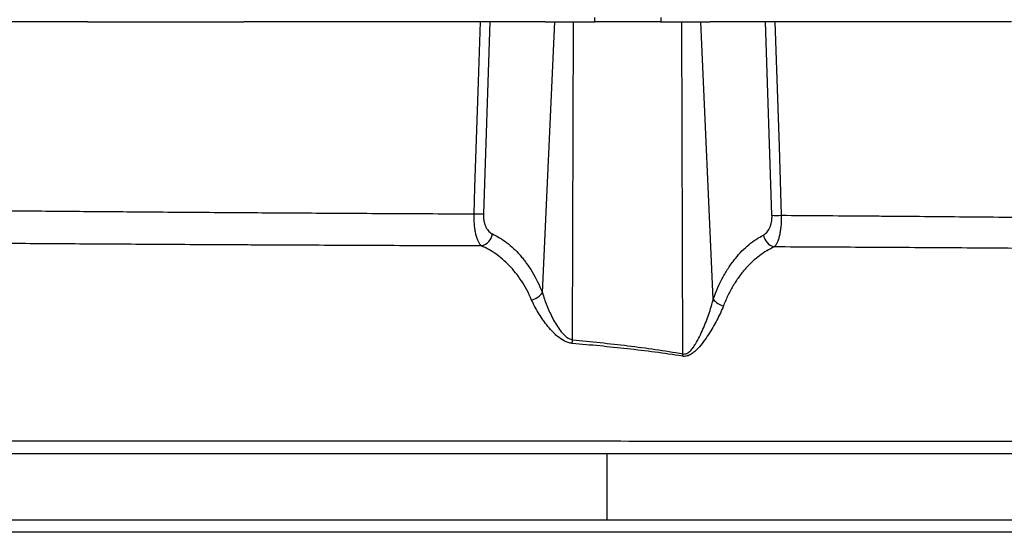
# Model space of a CAD drawing. Header units: millimetres. Extents: x 1836 to 4073, y 1425 to 4760.
# Tile 3 of 17: x 2088 to 2534, y 1905 to 2137. Entities that reach past the tile are written whole.
import ezdxf

# ---------------------------------------------------------------- set-up
doc = ezdxf.new("R2010")
doc.units = ezdxf.units.MM
doc.header["$LTSCALE"] = 2

msp = doc.modelspace()

# ---------------------------------------------------------------- linework, layer by layer
at = {"color": 7, "linetype": 'Continuous', "lineweight": 25}
for p, q in [((2118.64, 2136.44), (1981.96, 2136.44)), ((2118.64, 2136.44), (2189.56, 2136.44)), ((2326.24, 2136.44), (2189.56, 2136.44)), ((2301.03, 2136.44), (2298.16, 2049.29)), ((2324.91, 2013.54), (2330.49, 2136.44)), ((2326.24, 2136.44), (2330.49, 2136.44)), ((2330.49, 2136.44), (2339.02, 2136.44)), ((2338.63, 1992.13), (2339.02, 2136.44)), ((2339.02, 2136.44), (2348.74, 2136.44)), ((2348.6, 2138.44), (2348.6, 2136.44)), ((2378.46, 2136.44), (2348.74, 2136.44)), ((2378.46, 2136.44), (2388.18, 2136.44)), ((2378.6, 2138.44), (2378.6, 2136.44)), ((2388.59, 1985.73), (2388.18, 2136.44)), ((2388.18, 2136.44), (2396.71, 2136.44)), ((2402.42, 2010.51), (2396.71, 2136.44)), ((2396.71, 2136.44), (2400.96, 2136.44)), ((2537.64, 2136.44), (2400.96, 2136.44)), ((2429.06, 2048.63), (2426.17, 2136.44)), ((1946.38, 1940.44), (2354.08, 1940.44)), ((2354.08, 1940.44), (2354.08, 1910.44)), ((2354.08, 1940.44), (2738.29, 1940.44)), ((1845.65, 1910.44), (2354.08, 1910.44)), ((2354.08, 1910.44), (2738.29, 1910.44))]:
    msp.add_line(p, q, dxfattribs=at)
at = {"color": 7, "linetype": 'Continuous', "lineweight": 25, "flags": 128}
for points in [[(2293.95, 2049.29), (2294.34, 2061.27), (2295.9, 2109.19), (2296.79, 2136.44)], [(2430.41, 2136.44), (2430.69, 2127.77), (2432.25, 2079.85), (2433.27, 2048.63)]]:
    msp.add_lwpolyline(points, dxfattribs=at)
at = {"color": 7, "linetype": 'Continuous', "lineweight": 25}
for centre, radius, start, end in [((2296.05, 2114.1), 64.84, 268.1404, 271.8596), ((2431.17, 2113.44), 64.84, 268.1405, 271.8595), ((2295.77, 2041.05), 6.51, 283.1993, 352.2137), ((2431.72, 2040.65), 6.6, 188.6498, 255.5174), ((2318, 2018.33), 8.41, 284.1096, 325.3307), ((2409.17, 2015.72), 8.52, 217.6816, 255.4111), ((2239.24, 2002.11), 99.89, 353.2997, 354.2625), ((2525.29, 1961.53), 138.83, 169.9614, 170.4084)]:
    msp.add_arc(centre, radius, start, end, dxfattribs=at)
for points, knots in [([(2034.89, 2051.14), (2042.94, 2051.07), (2051.43, 2051), (2064.85, 2050.88), (2069.43, 2050.84), (2076.47, 2050.78), (2078.85, 2050.76), (2083.66, 2050.72), (2086.08, 2050.7), (2098.3, 2050.59), (2108.38, 2050.5), (2129.15, 2050.32), (2139.84, 2050.24), (2161.81, 2050.07), (2173.1, 2049.98), (2190.49, 2049.86), (2196.37, 2049.82), (2208.27, 2049.75), (2214.25, 2049.71), (2232.29, 2049.6), (2244.45, 2049.53), (2269.01, 2049.4), (2281.42, 2049.34), (2293.95, 2049.29)], [0, 0, 0, 0, 0.125, 0.125, 0.1875, 0.1875, 0.21875, 0.21875, 0.25, 0.25, 0.375, 0.375, 0.5, 0.5, 0.625, 0.625, 0.6875, 0.6875, 0.75, 0.75, 0.875, 0.875, 1, 1, 1, 1]), ([(2297.25, 2034.71), (2297, 2034.93), (2296.76, 2035.2), (2296.3, 2035.86), (2296.08, 2036.24), (2295.66, 2037.11), (2295.46, 2037.6), (2295.09, 2038.69), (2294.93, 2039.28), (2294.62, 2040.55), (2294.49, 2041.24), (2294.26, 2042.7), (2294.17, 2043.46), (2294.03, 2045.04), (2293.98, 2045.88), (2293.93, 2047.56), (2293.93, 2048.42), (2293.95, 2049.29)], [0, 0, 0, 0, 0.125, 0.125, 0.25, 0.25, 0.375, 0.375, 0.5, 0.5, 0.625, 0.625, 0.75, 0.75, 0.875, 0.875, 1, 1, 1, 1]), ([(2298.16, 2049.29), (2298.14, 2048.71), (2298.15, 2048.14), (2298.24, 2047.02), (2298.32, 2046.48), (2298.53, 2045.45), (2298.66, 2044.96), (2298.97, 2044.04), (2299.14, 2043.62), (2299.72, 2042.46), (2300.17, 2041.81), (2301.15, 2040.8), (2301.67, 2040.42), (2302.22, 2040.17)], [0, 0, 0, 0, 0.125, 0.125, 0.25, 0.25, 0.375, 0.375, 0.5, 0.5, 0.75, 0.75, 1, 1, 1, 1]), ([(2425.19, 2039.66), (2425.72, 2039.93), (2426.22, 2040.31), (2427.15, 2041.33), (2427.59, 2041.97), (2428.14, 2043.12), (2428.31, 2043.54), (2428.6, 2044.44), (2428.72, 2044.91), (2428.92, 2045.92), (2428.99, 2046.45), (2429.07, 2047.52), (2429.08, 2048.07), (2429.06, 2048.63)], [0, 0, 0, 0, 0.25, 0.25, 0.5, 0.5, 0.625, 0.625, 0.75, 0.75, 0.875, 0.875, 1, 1, 1, 1]), ([(2433.27, 2048.63), (2433.29, 2047.79), (2433.29, 2046.96), (2433.25, 2045.73), (2433.23, 2045.33), (2433.18, 2044.52), (2433.15, 2044.13), (2433.04, 2042.96), (2432.95, 2042.22), (2432.73, 2040.79), (2432.6, 2040.11), (2432.31, 2038.85), (2432.15, 2038.27), (2431.79, 2037.19), (2431.6, 2036.7), (2431.2, 2035.83), (2430.99, 2035.44), (2430.54, 2034.77), (2430.31, 2034.49), (2430.07, 2034.26)], [0, 0, 0, 0, 0.125, 0.125, 0.1875, 0.1875, 0.25, 0.25, 0.375, 0.375, 0.5, 0.5, 0.625, 0.625, 0.75, 0.75, 0.875, 0.875, 1, 1, 1, 1]), ([(2433.27, 2048.63), (2445.8, 2048.55), (2458.25, 2048.46), (2473.74, 2048.34), (2476.84, 2048.32), (2483.02, 2048.27), (2486.1, 2048.25), (2495.29, 2048.17), (2501.36, 2048.12), (2519.37, 2047.96), (2531.12, 2047.85), (2554.14, 2047.62), (2565.4, 2047.49), (2587.42, 2047.22), (2598.18, 2047.08), (2611.31, 2046.88), (2613.92, 2046.84), (2619.09, 2046.76), (2621.64, 2046.72), (2629.23, 2046.59), (2634.19, 2046.51), (2648.75, 2046.25), (2658.05, 2046.07), (2675.86, 2045.71), (2684.36, 2045.53), (2692.45, 2045.34)], [0, 0, 0, 0, 0.125, 0.125, 0.15625, 0.15625, 0.1875, 0.1875, 0.25, 0.25, 0.375, 0.375, 0.5, 0.5, 0.625, 0.625, 0.65625, 0.65625, 0.6875, 0.6875, 0.75, 0.75, 0.875, 0.875, 1, 1, 1, 1]), ([(2302.22, 2040.17), (2304.45, 2039.14), (2306.61, 2037.83), (2310.8, 2034.64), (2312.82, 2032.75), (2315.26, 2029.97), (2315.74, 2029.4), (2316.68, 2028.21), (2317.15, 2027.6), (2318.52, 2025.7), (2319.4, 2024.37), (2321.94, 2020.14), (2323.51, 2017.01), (2324.91, 2013.54)], [0, 0, 0, 0, 0.25, 0.25, 0.5, 0.5, 0.5625, 0.5625, 0.625, 0.625, 0.75, 0.75, 1, 1, 1, 1]), ([(2402.42, 2010.51), (2403.76, 2014.28), (2405.29, 2017.68), (2407.81, 2022.31), (2408.69, 2023.77), (2410.07, 2025.86), (2410.54, 2026.53), (2411.5, 2027.83), (2411.98, 2028.45), (2414.41, 2031.48), (2416.45, 2033.54), (2420.7, 2037.05), (2422.91, 2038.5), (2425.19, 2039.66)], [0, 0, 0, 0, 0.25, 0.25, 0.375, 0.375, 0.4375, 0.4375, 0.5, 0.5, 0.75, 0.75, 1, 1, 1, 1]), ([(2297.25, 2034.71), (2283.92, 2034.75), (2270.72, 2034.8), (2244.59, 2034.9), (2231.66, 2034.96), (2212.47, 2035.05), (2206.11, 2035.08), (2196.62, 2035.12), (2193.46, 2035.14), (2187.2, 2035.17), (2184.09, 2035.19), (2168.66, 2035.27), (2156.64, 2035.34), (2133.25, 2035.48), (2121.89, 2035.55), (2099.8, 2035.7), (2089.08, 2035.77), (2076.11, 2035.86), (2073.53, 2035.88), (2068.43, 2035.92), (2065.91, 2035.94), (2058.45, 2035.99), (2053.6, 2036.02), (2039.41, 2036.12), (2030.44, 2036.18), (2021.95, 2036.24)], [0, 0, 0, 0, 0.125, 0.125, 0.25, 0.25, 0.3125, 0.3125, 0.34375, 0.34375, 0.375, 0.375, 0.5, 0.5, 0.625, 0.625, 0.75, 0.75, 0.78125, 0.78125, 0.8125, 0.8125, 0.875, 0.875, 1, 1, 1, 1]), ([(2320.05, 2010.17), (2318.63, 2013.39), (2317.07, 2016.28), (2314.52, 2020.19), (2313.64, 2021.42), (2311.8, 2023.74), (2310.86, 2024.83), (2308.9, 2026.87), (2307.91, 2027.82), (2305.87, 2029.57), (2304.83, 2030.38), (2301.66, 2032.58), (2299.48, 2033.77), (2297.25, 2034.71)], [0, 0, 0, 0, 0.25, 0.25, 0.375, 0.375, 0.5, 0.5, 0.625, 0.625, 0.75, 0.75, 1, 1, 1, 1]), ([(2430.07, 2034.26), (2427.78, 2033.21), (2425.56, 2031.89), (2421.28, 2028.7), (2419.22, 2026.82), (2416.75, 2024.07), (2416.27, 2023.49), (2415.31, 2022.31), (2414.83, 2021.69), (2413.43, 2019.78), (2412.53, 2018.43), (2410.81, 2015.58), (2409.99, 2014.06), (2408.43, 2010.88), (2407.7, 2009.22), (2407.02, 2007.47)], [0, 0, 0, 0, 0.25, 0.25, 0.5, 0.5, 0.5625, 0.5625, 0.625, 0.625, 0.75, 0.75, 0.875, 0.875, 1, 1, 1, 1]), ([(2701.82, 2031.76), (2693.47, 2031.89), (2684.66, 2032.03), (2666.18, 2032.3), (2656.5, 2032.44), (2641.32, 2032.64), (2636.15, 2032.7), (2628.22, 2032.8), (2625.55, 2032.83), (2620.15, 2032.89), (2617.42, 2032.92), (2603.66, 2033.07), (2592.37, 2033.18), (2569.25, 2033.39), (2557.41, 2033.48), (2533.19, 2033.66), (2520.81, 2033.75), (2501.82, 2033.87), (2495.42, 2033.91), (2485.72, 2033.97), (2482.47, 2033.98), (2475.96, 2034.02), (2472.7, 2034.04), (2456.39, 2034.13), (2443.27, 2034.2), (2430.07, 2034.26)], [0, 0, 0, 0, 0.125, 0.125, 0.25, 0.25, 0.3125, 0.3125, 0.34375, 0.34375, 0.375, 0.375, 0.5, 0.5, 0.625, 0.625, 0.75, 0.75, 0.8125, 0.8125, 0.84375, 0.84375, 0.875, 0.875, 1, 1, 1, 1]), ([(2338.45, 1990.46), (2337.8, 1990.51), (2337.18, 1990.65), (2335.98, 1991.03), (2335.39, 1991.29), (2333.72, 1992.16), (2332.72, 1992.88), (2331.3, 1994.07), (2330.85, 1994.48), (2329.98, 1995.33), (2329.56, 1995.76), (2328.34, 1997.07), (2327.58, 1997.97), (2326.14, 1999.8), (2325.46, 2000.74), (2324.17, 2002.62), (2323.56, 2003.57), (2321.86, 2006.4), (2320.87, 2008.29), (2320.05, 2010.17)], [0, 0, 0, 0, 0.0625, 0.0625, 0.125, 0.125, 0.25, 0.25, 0.3125, 0.3125, 0.375, 0.375, 0.5, 0.5, 0.625, 0.625, 0.75, 0.75, 1, 1, 1, 1]), ([(2324.91, 2013.54), (2325.48, 2011.59), (2326.15, 2009.63), (2327.33, 2006.68), (2327.75, 2005.7), (2328.65, 2003.73), (2329.13, 2002.75), (2330.15, 2000.81), (2330.69, 1999.85), (2331.85, 1997.96), (2332.48, 1997.03), (2333.52, 1995.68), (2333.89, 1995.25), (2334.66, 1994.41), (2335.07, 1994.01), (2335.95, 1993.28), (2336.44, 1992.94), (2337.47, 1992.4), (2338.04, 1992.2), (2338.63, 1992.13)], [0, 0, 0, 0, 0.25, 0.25, 0.375, 0.375, 0.5, 0.5, 0.625, 0.625, 0.75, 0.75, 0.8125, 0.8125, 0.875, 0.875, 0.9375, 0.9375, 1, 1, 1, 1]), ([(2388.59, 1985.73), (2388.91, 1985.65), (2389.24, 1985.63), (2389.9, 1985.72), (2390.2, 1985.82), (2390.8, 1986.1), (2391.07, 1986.28), (2391.58, 1986.67), (2391.82, 1986.89), (2392.5, 1987.58), (2392.9, 1988.08), (2393.65, 1989.11), (2394, 1989.64), (2395, 1991.26), (2395.6, 1992.38), (2396.73, 1994.63), (2397.25, 1995.77), (2398.74, 1999.18), (2399.61, 2001.45), (2401.17, 2005.99), (2401.85, 2008.26), (2402.42, 2010.51)], [0, 0, 0, 0, 0.03125, 0.03125, 0.0625, 0.0625, 0.09375, 0.09375, 0.125, 0.125, 0.1875, 0.1875, 0.25, 0.25, 0.375, 0.375, 0.5, 0.5, 0.75, 0.75, 1, 1, 1, 1]), ([(2407.02, 2007.47), (2406.18, 2005.32), (2405.18, 2003.15), (2402.92, 1998.82), (2401.66, 1996.65), (2399.54, 1993.41), (2398.8, 1992.33), (2397.21, 1990.21), (2396.37, 1989.17), (2394.99, 1987.7), (2394.51, 1987.23), (2393.49, 1986.35), (2392.95, 1985.93), (2392.07, 1985.39), (2391.77, 1985.23), (2391.14, 1984.95), (2390.81, 1984.84), (2390.14, 1984.67), (2389.8, 1984.61), (2389.1, 1984.58), (2388.75, 1984.6), (2388.4, 1984.66)], [0, 0, 0, 0, 0.25, 0.25, 0.5, 0.5, 0.625, 0.625, 0.75, 0.75, 0.8125, 0.8125, 0.875, 0.875, 0.90625, 0.90625, 0.9375, 0.9375, 0.96875, 0.96875, 1, 1, 1, 1]), ([(2338.63, 1992.13), (2342.81, 1991.71), (2346.98, 1991.28), (2355.33, 1990.39), (2359.5, 1989.92), (2367.83, 1988.9), (2371.99, 1988.35), (2380.3, 1987.14), (2384.45, 1986.48), (2388.59, 1985.73)], [0, 0, 0, 0, 0.25, 0.25, 0.5, 0.5, 0.75, 0.75, 1, 1, 1, 1]), ([(2388.4, 1984.66), (2384.26, 1985.35), (2380.11, 1985.95), (2371.8, 1987.04), (2367.64, 1987.54), (2359.31, 1988.47), (2355.14, 1988.89), (2346.8, 1989.7), (2342.62, 1990.08), (2338.45, 1990.46)], [0, 0, 0, 0, 0.25, 0.25, 0.5, 0.5, 0.75, 0.75, 1, 1, 1, 1]), ([(1951.58, 1946.17), (1957.52, 1946.17), (1963.68, 1946.17), (1973.25, 1946.17), (1976.5, 1946.17), (1983.11, 1946.17), (1986.47, 1946.17), (2003.56, 1946.17), (2017.89, 1946.17), (2047.81, 1946.17), (2063.41, 1946.17), (2087.76, 1946.17), (2096.03, 1946.17), (2108.68, 1946.17), (2112.94, 1946.17), (2119.39, 1946.17), (2121.55, 1946.17), (2125.88, 1946.17), (2128.07, 1946.17), (2147.72, 1946.17), (2165.51, 1946.17), (2201.7, 1946.17), (2220.1, 1946.17), (2248.15, 1946.17), (2257.58, 1946.17), (2271.84, 1946.17), (2276.61, 1946.17), (2286.19, 1946.17), (2291.01, 1946.17), (2315.05, 1946.17), (2334.22, 1946.17), (2372.43, 1946.16), (2391.47, 1946.16), (2419.93, 1946.16), (2429.4, 1946.16), (2443.58, 1946.16), (2448.3, 1946.16), (2455.37, 1946.16), (2457.73, 1946.16), (2462.44, 1946.16), (2464.78, 1946.16), (2485.82, 1946.16), (2504.04, 1946.16), (2539.58, 1946.16), (2556.9, 1946.16), (2582.17, 1946.16), (2590.48, 1946.16), (2600.71, 1946.16), (2602.75, 1946.16), (2606.82, 1946.16), (2608.84, 1946.16), (2614.87, 1946.16), (2618.84, 1946.16), (2638.43, 1946.16), (2653.28, 1946.16), (2681.41, 1946.16), (2694.7, 1946.16), (2710.31, 1946.16), (2713.39, 1946.16), (2717.92, 1946.16), (2719.42, 1946.16), (2722.39, 1946.16), (2723.87, 1946.16), (2731.16, 1946.16), (2736.72, 1946.16), (2742.03, 1946.16)], [0, 0, 0, 0, 0.03125, 0.03125, 0.046875, 0.046875, 0.0625, 0.0625, 0.125, 0.125, 0.1875, 0.1875, 0.21875, 0.21875, 0.234375, 0.234375, 0.242188, 0.242188, 0.25, 0.25, 0.3125, 0.3125, 0.375, 0.375, 0.40625, 0.40625, 0.421875, 0.421875, 0.4375, 0.4375, 0.5, 0.5, 0.5625, 0.5625, 0.59375, 0.59375, 0.609375, 0.609375, 0.617188, 0.617188, 0.625, 0.625, 0.6875, 0.6875, 0.75, 0.75, 0.78125, 0.78125, 0.789062, 0.789062, 0.796875, 0.796875, 0.8125, 0.8125, 0.875, 0.875, 0.9375, 0.9375, 0.953125, 0.953125, 0.960937, 0.960937, 0.96875, 0.96875, 1, 1, 1, 1]), ([(2820.16, 1904.7), (2819.47, 1904.7), (2818.01, 1904.7), (2815.22, 1904.7), (2814.61, 1904.7), (2813.3, 1904.7), (2812.6, 1904.7), (2810.35, 1904.7), (2808.66, 1904.71), (2803.07, 1904.71), (2798.63, 1904.71), (2788.34, 1904.71), (2782.49, 1904.71), (2774.27, 1904.71), (2772.58, 1904.71), (2769.1, 1904.71), (2767.32, 1904.71), (2761.85, 1904.71), (2758.05, 1904.71), (2746.18, 1904.71), (2737.64, 1904.71), (2719.38, 1904.71), (2709.66, 1904.71), (2694.18, 1904.71), (2688.87, 1904.71), (2680.67, 1904.71), (2677.9, 1904.71), (2672.28, 1904.71), (2669.44, 1904.71), (2655.09, 1904.71), (2643.18, 1904.71), (2618.52, 1904.71), (2605.77, 1904.71), (2579.42, 1904.71), (2565.82, 1904.71), (2548.29, 1904.71), (2544.76, 1904.71), (2537.64, 1904.71), (2534.06, 1904.71), (2523.3, 1904.71), (2516.08, 1904.71), (2494.27, 1904.71), (2479.54, 1904.71), (2449.71, 1904.71), (2434.61, 1904.71), (2411.67, 1904.71), (2403.97, 1904.71), (2392.36, 1904.71), (2388.47, 1904.71), (2380.7, 1904.71), (2376.81, 1904.71), (2365.17, 1904.71), (2357.42, 1904.71), (2341.96, 1904.71), (2334.24, 1904.71), (2311.13, 1904.71), (2295.77, 1904.71), (2265.18, 1904.71), (2249.93, 1904.71), (2230.95, 1904.71), (2227.15, 1904.71), (2219.6, 1904.71), (2215.84, 1904.71), (2204.61, 1904.71), (2197.2, 1904.71), (2175.18, 1904.71), (2160.78, 1904.71), (2132.53, 1904.71), (2118.68, 1904.71), (2098.33, 1904.71), (2091.62, 1904.71), (2078.33, 1904.71), (2071.75, 1904.71), (2039.5, 1904.71), (2015.65, 1904.71), (1982.72, 1904.71), (1972.21, 1904.71), (1959.68, 1904.71), (1957.2, 1904.71), (1952.31, 1904.71), (1949.89, 1904.71), (1942.76, 1904.71), (1938.17, 1904.71), (1924.87, 1904.71), (1916.64, 1904.71), (1901.42, 1904.71), (1894.43, 1904.71), (1881.69, 1904.71), (1875.94, 1904.71), (1869.56, 1904.71), (1868.33, 1904.71), (1865.95, 1904.71), (1864.81, 1904.71), (1861.51, 1904.71), (1859.49, 1904.71), (1853.96, 1904.71), (1850.98, 1904.71), (1846.33, 1904.71), (1844.66, 1904.71), (1843.65, 1904.71)], [0, 0, 0, 0, 0.03125, 0.03125, 0.039063, 0.039063, 0.046875, 0.046875, 0.0625, 0.0625, 0.09375, 0.09375, 0.125, 0.125, 0.132813, 0.132813, 0.140625, 0.140625, 0.15625, 0.15625, 0.1875, 0.1875, 0.21875, 0.21875, 0.234375, 0.234375, 0.242188, 0.242188, 0.25, 0.25, 0.28125, 0.28125, 0.3125, 0.3125, 0.34375, 0.34375, 0.351563, 0.351563, 0.359375, 0.359375, 0.375, 0.375, 0.40625, 0.40625, 0.4375, 0.4375, 0.453125, 0.453125, 0.460938, 0.460938, 0.46875, 0.46875, 0.484375, 0.484375, 0.5, 0.5, 0.53125, 0.53125, 0.5625, 0.5625, 0.570313, 0.570313, 0.578125, 0.578125, 0.59375, 0.59375, 0.625, 0.625, 0.65625, 0.65625, 0.671875, 0.671875, 0.6875, 0.6875, 0.75, 0.75, 0.78125, 0.78125, 0.789063, 0.789063, 0.796875, 0.796875, 0.8125, 0.8125, 0.84375, 0.84375, 0.875, 0.875, 0.90625, 0.90625, 0.914063, 0.914063, 0.921875, 0.921875, 0.9375, 0.9375, 0.96875, 0.96875, 1, 1, 1, 1])]:
    msp.add_open_spline(points, degree=3, knots=knots, dxfattribs=at)

doc.saveas('drawing.dxf')
